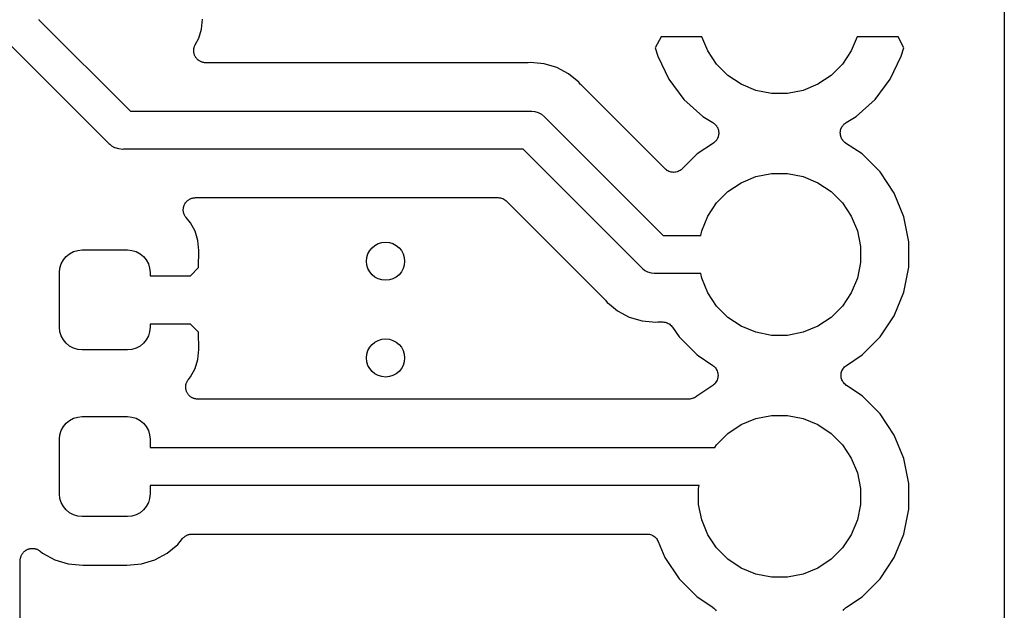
# Model space of a CAD drawing. Extents: x 0.02 to 3.88, y 0.02 to 3.88.
# Tile 35 of 45: x 3.47 to 3.88, y 1.58 to 1.82. Entities that reach past the tile are written whole.
import ezdxf

# ---------------------------------------------------------------- set-up
doc = ezdxf.new("R2010")
doc.units = 0
doc.header["$MEASUREMENT"] = 0
doc.layers.add('BLACK', color=7, linetype='CONTINUOUS')

msp = doc.modelspace()

# ---------------------------------------------------------------- linework, layer by layer
at = {"layer": 'BLACK', "linetype": 'CONTINUOUS'}
for p, q in [((3.87567, 3.65883), (3.87567, 0.238808)), ((3.4768, 1.81994), (3.4768, 1.8198)), ((3.4768, 1.8198), (3.51458, 1.78202)), ((3.54396, 1.81596), (3.54437, 1.8201)), ((3.54282, 1.81219), (3.54396, 1.81596)), ((3.50547, 1.76885), (3.46363, 1.81069)), ((3.54131, 1.80938), (3.54282, 1.81219)), ((3.73384, 1.8128), (3.73143, 1.80823)), ((3.75072, 1.8128), (3.73384, 1.8128)), ((3.75314, 1.80694), (3.75072, 1.8128)), ((3.81487, 1.8128), (3.81245, 1.80694)), ((3.83175, 1.8128), (3.81487, 1.8128)), ((3.83416, 1.80823), (3.83175, 1.8128)), ((3.54072, 1.80705), (3.54075, 1.80729)), ((3.54075, 1.8068), (3.54072, 1.80705)), ((3.54075, 1.80752), (3.5408, 1.80777)), ((3.54075, 1.80729), (3.54075, 1.80752)), ((3.54075, 1.80654), (3.54075, 1.8068)), ((3.54079, 1.80631), (3.54075, 1.80654)), ((3.5408, 1.80777), (3.54083, 1.80803)), ((3.54083, 1.80803), (3.5409, 1.80825)), ((3.5409, 1.80825), (3.54094, 1.80848)), ((3.54094, 1.80848), (3.54104, 1.80871)), ((3.54104, 1.80871), (3.54111, 1.80896)), ((3.54111, 1.80896), (3.54123, 1.80916)), ((3.54123, 1.80916), (3.54131, 1.80938)), ((3.73143, 1.80823), (3.73248, 1.80476)), ((3.7568, 1.80146), (3.75314, 1.80694)), ((3.81245, 1.80694), (3.80879, 1.80146)), ((3.83311, 1.80476), (3.83416, 1.80823)), ((3.54081, 1.80608), (3.54079, 1.80631)), ((3.54089, 1.80584), (3.54081, 1.80608)), ((3.54093, 1.80558), (3.54089, 1.80584)), ((3.54102, 1.80537), (3.54093, 1.80558)), ((3.54109, 1.80515), (3.54102, 1.80537)), ((3.54121, 1.80492), (3.54109, 1.80515)), ((3.5413, 1.80468), (3.54121, 1.80492)), ((3.54143, 1.80449), (3.5413, 1.80468)), ((3.54154, 1.80428), (3.54143, 1.80449)), ((3.5417, 1.80408), (3.54154, 1.80428)), ((3.54184, 1.80387), (3.5417, 1.80408)), ((3.54201, 1.8037), (3.54184, 1.80387)), ((3.54215, 1.80352), (3.54201, 1.8037)), ((3.54235, 1.80336), (3.54215, 1.80352)), ((3.54253, 1.80317), (3.54235, 1.80336)), ((3.54272, 1.80304), (3.54253, 1.80317)), ((3.5429, 1.80289), (3.54272, 1.80304)), ((3.54312, 1.80277), (3.5429, 1.80289)), ((3.54334, 1.80263), (3.54312, 1.80277)), ((3.54355, 1.80254), (3.54334, 1.80263)), ((3.54375, 1.80242), (3.54355, 1.80254)), ((3.544, 1.80235), (3.54375, 1.80242)), ((3.54424, 1.80225), (3.544, 1.80235)), ((3.73248, 1.80476), (3.73703, 1.7952)), ((3.82856, 1.7952), (3.83311, 1.80476)), ((3.54446, 1.8022), (3.54424, 1.80225)), ((3.54468, 1.80213), (3.54446, 1.8022)), ((3.54494, 1.8021), (3.54468, 1.80213)), ((3.54519, 1.80205), (3.54494, 1.8021)), ((3.54542, 1.80205), (3.54519, 1.80205)), ((3.54565, 1.80202), (3.54542, 1.80205)), ((3.54572, 1.80202), (3.54565, 1.80202)), ((3.67848, 1.80202), (3.54572, 1.80202)), ((3.67869, 1.80204), (3.67848, 1.80202)), ((3.6789, 1.80204), (3.67869, 1.80204)), ((3.67897, 1.80204), (3.6789, 1.80204)), ((3.68009, 1.80215), (3.67897, 1.80204)), ((3.68122, 1.80204), (3.68009, 1.80215)), ((3.68556, 1.80162), (3.68122, 1.80204)), ((3.68122, 1.80204), (3.68122, 1.80204)), ((3.69081, 1.80002), (3.68556, 1.80162)), ((3.69566, 1.79743), (3.69081, 1.80002)), ((3.76146, 1.7968), (3.7568, 1.80146)), ((3.80879, 1.80146), (3.80413, 1.7968)), ((3.6999, 1.79395), (3.69566, 1.79743)), ((3.73703, 1.7952), (3.7433, 1.7868)), ((3.76694, 1.79314), (3.76146, 1.7968)), ((3.80413, 1.7968), (3.79865, 1.79314)), ((3.82229, 1.7868), (3.82856, 1.7952)), ((3.70062, 1.79308), (3.6999, 1.79395)), ((3.70077, 1.79293), (3.70062, 1.79308)), ((3.7009, 1.79276), (3.70077, 1.79293)), ((3.70095, 1.79271), (3.7009, 1.79276)), ((3.73549, 1.75817), (3.70095, 1.79271)), ((3.77303, 1.79062), (3.76694, 1.79314)), ((3.7795, 1.78933), (3.77303, 1.79062)), ((3.79256, 1.79062), (3.78609, 1.78933)), ((3.79865, 1.79314), (3.79256, 1.79062)), ((3.7433, 1.7868), (3.75108, 1.77978)), ((3.78609, 1.78933), (3.7795, 1.78933)), ((3.81451, 1.77978), (3.82229, 1.7868)), ((3.51458, 1.78202), (3.67971, 1.78202)), ((3.67971, 1.78202), (3.68009, 1.78206)), ((3.68009, 1.78206), (3.68048, 1.78202)), ((3.68048, 1.78202), (3.68048, 1.78202)), ((3.68048, 1.78202), (3.68164, 1.78191)), ((3.68164, 1.78191), (3.68312, 1.78146)), ((3.68312, 1.78146), (3.68449, 1.78072)), ((3.68449, 1.78072), (3.68569, 1.77974)), ((3.68569, 1.77974), (3.68594, 1.77944)), ((3.68594, 1.77944), (3.73471, 1.73067)), ((3.75108, 1.77978), (3.75526, 1.7773)), ((3.81033, 1.7773), (3.81451, 1.77978)), ((3.75526, 1.7773), (3.75532, 1.77726)), ((3.75532, 1.77726), (3.75541, 1.77719)), ((3.75541, 1.77719), (3.75551, 1.77713)), ((3.75551, 1.77713), (3.7558, 1.77689)), ((3.7558, 1.77689), (3.75609, 1.77667)), ((3.75609, 1.77667), (3.75617, 1.77658)), ((3.75617, 1.77658), (3.75626, 1.77651)), ((3.75626, 1.77651), (3.75649, 1.77622)), ((3.75649, 1.77622), (3.75674, 1.77594)), ((3.75674, 1.77594), (3.7568, 1.77584)), ((3.7568, 1.77584), (3.75687, 1.77575)), ((3.75687, 1.77575), (3.75705, 1.77542)), ((3.75705, 1.77542), (3.75724, 1.7751)), ((3.75724, 1.7751), (3.75727, 1.77499)), ((3.75727, 1.77499), (3.75733, 1.77489)), ((3.75733, 1.77489), (3.75744, 1.77453)), ((3.75744, 1.77453), (3.75756, 1.77418)), ((3.75756, 1.77418), (3.75757, 1.77406)), ((3.75757, 1.77406), (3.75761, 1.77395)), ((3.75761, 1.77395), (3.75764, 1.77358)), ((3.80796, 1.77365), (3.808, 1.77402)), ((3.808, 1.77402), (3.80803, 1.77413)), ((3.80803, 1.77413), (3.80805, 1.77424)), ((3.80805, 1.77424), (3.80818, 1.77459)), ((3.80818, 1.77459), (3.80829, 1.77495)), ((3.80829, 1.77495), (3.80834, 1.77505)), ((3.80834, 1.77505), (3.80838, 1.77516)), ((3.80838, 1.77516), (3.80858, 1.77548)), ((3.80858, 1.77548), (3.80875, 1.77581)), ((3.80875, 1.77581), (3.80883, 1.7759)), ((3.80883, 1.7759), (3.80889, 1.776)), ((3.80889, 1.776), (3.80914, 1.77627)), ((3.80914, 1.77627), (3.80938, 1.77656)), ((3.80938, 1.77656), (3.80947, 1.77663)), ((3.80947, 1.77663), (3.80955, 1.77672)), ((3.80955, 1.77672), (3.80985, 1.77694)), ((3.80985, 1.77694), (3.81014, 1.77717)), ((3.81014, 1.77717), (3.81024, 1.77723)), ((3.81024, 1.77723), (3.81033, 1.7773)), ((3.75661, 1.76993), (3.75639, 1.76963)), ((3.75685, 1.77021), (3.75661, 1.76993)), ((3.75691, 1.77032), (3.75685, 1.77021)), ((3.75698, 1.77041), (3.75691, 1.77032)), ((3.75714, 1.77075), (3.75698, 1.77041)), ((3.75731, 1.77107), (3.75714, 1.77075)), ((3.75735, 1.77119), (3.75731, 1.77107)), ((3.7574, 1.77129), (3.75735, 1.77119)), ((3.75749, 1.77165), (3.7574, 1.77129)), ((3.7576, 1.77201), (3.75749, 1.77165)), ((3.75761, 1.77212), (3.7576, 1.77201)), ((3.75764, 1.77224), (3.75761, 1.77212)), ((3.75764, 1.77358), (3.75769, 1.77321)), ((3.75766, 1.77261), (3.75764, 1.77224)), ((3.7577, 1.77298), (3.75766, 1.77261)), ((3.75769, 1.77321), (3.75769, 1.77309)), ((3.75769, 1.77309), (3.7577, 1.77298)), ((3.80789, 1.77305), (3.80791, 1.77316)), ((3.80793, 1.77268), (3.80789, 1.77305)), ((3.8079, 1.77328), (3.80796, 1.77365)), ((3.80791, 1.77316), (3.8079, 1.77328)), ((3.80794, 1.77231), (3.80793, 1.77268)), ((3.80797, 1.77219), (3.80794, 1.77231)), ((3.80798, 1.77208), (3.80797, 1.77219)), ((3.80808, 1.77172), (3.80798, 1.77208)), ((3.80817, 1.77136), (3.80808, 1.77172)), ((3.80822, 1.77125), (3.80817, 1.77136)), ((3.80825, 1.77114), (3.80822, 1.77125)), ((3.80842, 1.77081), (3.80825, 1.77114)), ((3.80858, 1.77047), (3.80842, 1.77081)), ((3.80865, 1.77038), (3.80858, 1.77047)), ((3.8087, 1.77027), (3.80865, 1.77038)), ((3.80893, 1.76998), (3.8087, 1.77027)), ((3.80915, 1.76968), (3.80893, 1.76998)), ((3.50572, 1.76855), (3.50547, 1.76885)), ((3.50602, 1.7683), (3.50572, 1.76855)), ((3.50616, 1.76819), (3.50602, 1.7683)), ((3.50602, 1.7683), (3.50602, 1.7683)), ((3.50692, 1.76757), (3.50616, 1.76819)), ((3.50818, 1.76689), (3.50692, 1.76757)), ((3.50829, 1.76684), (3.50818, 1.76689)), ((3.50977, 1.76639), (3.50829, 1.76684)), ((3.51131, 1.76623), (3.50977, 1.76639)), ((3.5117, 1.76627), (3.51131, 1.76623)), ((3.67683, 1.76627), (3.5117, 1.76627)), ((3.7256, 1.7175), (3.67683, 1.76627)), ((3.75548, 1.76884), (3.74871, 1.76432)), ((3.75557, 1.76892), (3.75548, 1.76884)), ((3.75567, 1.76898), (3.75557, 1.76892)), ((3.75594, 1.76923), (3.75567, 1.76898)), ((3.75623, 1.76946), (3.75594, 1.76923)), ((3.7563, 1.76955), (3.75623, 1.76946)), ((3.75639, 1.76963), (3.7563, 1.76955)), ((3.80924, 1.7696), (3.80915, 1.76968)), ((3.80931, 1.76951), (3.80924, 1.7696)), ((3.8096, 1.76927), (3.80931, 1.76951)), ((3.80987, 1.76902), (3.8096, 1.76927)), ((3.80997, 1.76896), (3.80987, 1.76902)), ((3.81006, 1.76888), (3.80997, 1.76896)), ((3.81011, 1.76884), (3.81006, 1.76888)), ((3.81688, 1.76432), (3.81011, 1.76884)), ((3.74871, 1.76432), (3.74256, 1.75817)), ((3.82432, 1.75688), (3.81688, 1.76432)), ((3.73585, 1.75787), (3.73549, 1.75817)), ((3.73621, 1.75757), (3.73585, 1.75787)), ((3.73623, 1.75756), (3.73621, 1.75757)), ((3.73624, 1.75755), (3.73623, 1.75756)), ((3.73666, 1.75733), (3.73624, 1.75755)), ((3.74214, 1.75783), (3.74178, 1.75753)), ((3.74251, 1.75812), (3.74214, 1.75783)), ((3.74253, 1.75815), (3.74251, 1.75812)), ((3.74254, 1.75815), (3.74253, 1.75815)), ((3.74256, 1.75817), (3.74254, 1.75815)), ((3.74254, 1.75815), (3.74254, 1.75815)), ((3.73707, 1.7571), (3.73666, 1.75733)), ((3.73709, 1.7571), (3.73707, 1.7571)), ((3.7371, 1.75709), (3.73709, 1.7571)), ((3.73755, 1.75695), (3.7371, 1.75709)), ((3.738, 1.75681), (3.73755, 1.75695)), ((3.73802, 1.75681), (3.738, 1.75681)), ((3.73804, 1.7568), (3.73802, 1.75681)), ((3.73851, 1.75676), (3.73804, 1.7568)), ((3.73897, 1.75671), (3.73851, 1.75676)), ((3.73899, 1.75671), (3.73897, 1.75671)), ((3.73901, 1.75671), (3.73899, 1.75671)), ((3.73947, 1.75675), (3.73901, 1.75671)), ((3.73994, 1.75679), (3.73947, 1.75675)), ((3.73996, 1.7568), (3.73994, 1.75679)), ((3.73998, 1.7568), (3.73996, 1.7568)), ((3.74043, 1.75693), (3.73998, 1.7568)), ((3.74088, 1.75706), (3.74043, 1.75693)), ((3.7409, 1.75707), (3.74088, 1.75706)), ((3.74091, 1.75708), (3.7409, 1.75707)), ((3.74133, 1.7573), (3.74091, 1.75708)), ((3.74175, 1.75751), (3.74133, 1.7573)), ((3.74176, 1.75752), (3.74175, 1.75751)), ((3.74178, 1.75753), (3.74176, 1.75752)), ((3.76694, 1.75245), (3.77303, 1.75497)), ((3.77303, 1.75497), (3.7795, 1.75626)), ((3.7795, 1.75626), (3.78609, 1.75626)), ((3.78609, 1.75626), (3.79256, 1.75497)), ((3.79256, 1.75497), (3.79865, 1.75245)), ((3.83017, 1.74812), (3.82432, 1.75688)), ((3.76146, 1.74879), (3.76694, 1.75245)), ((3.79865, 1.75245), (3.80413, 1.74879)), ((3.53847, 1.74529), (3.53865, 1.74544)), ((3.53865, 1.74544), (3.53887, 1.74556)), ((3.53887, 1.74556), (3.53909, 1.7457)), ((3.53909, 1.7457), (3.5393, 1.74578)), ((3.5393, 1.74578), (3.53951, 1.74589)), ((3.53951, 1.74589), (3.53975, 1.74597)), ((3.53975, 1.74597), (3.53999, 1.74606)), ((3.53999, 1.74606), (3.54022, 1.74611)), ((3.54022, 1.74611), (3.54045, 1.74618)), ((3.54045, 1.74618), (3.5407, 1.7462)), ((3.5407, 1.7462), (3.54095, 1.74625)), ((3.54095, 1.74625), (3.54118, 1.74625)), ((3.54118, 1.74625), (3.54142, 1.74627)), ((3.54142, 1.74627), (3.66648, 1.74627)), ((3.66648, 1.74627), (3.66649, 1.74627)), ((3.66649, 1.74627), (3.6665, 1.74627)), ((3.6665, 1.74627), (3.6665, 1.74627)), ((3.6665, 1.74627), (3.66655, 1.74627)), ((3.66655, 1.74627), (3.66701, 1.74622)), ((3.66701, 1.74622), (3.66747, 1.74617)), ((3.66747, 1.74617), (3.66749, 1.74617)), ((3.66749, 1.74617), (3.66752, 1.74616)), ((3.66752, 1.74616), (3.66796, 1.74602)), ((3.66796, 1.74602), (3.6684, 1.74589)), ((3.6684, 1.74589), (3.66842, 1.74588)), ((3.66842, 1.74588), (3.66845, 1.74587)), ((3.66845, 1.74587), (3.66885, 1.74564)), ((3.66885, 1.74564), (3.66926, 1.74543)), ((3.66926, 1.74543), (3.66928, 1.74541)), ((3.66928, 1.74541), (3.6693, 1.7454)), ((3.6693, 1.7454), (3.66966, 1.7451)), ((3.7568, 1.74413), (3.76146, 1.74879)), ((3.80413, 1.74879), (3.80879, 1.74413)), ((3.83421, 1.73839), (3.83017, 1.74812)), ((3.53642, 1.74131), (3.53644, 1.74156)), ((3.53644, 1.74107), (3.53642, 1.74131)), ((3.53644, 1.74156), (3.53645, 1.74181)), ((3.53645, 1.74181), (3.53649, 1.74204)), ((3.53649, 1.74204), (3.53652, 1.74228)), ((3.53652, 1.74228), (3.53659, 1.74252)), ((3.53659, 1.74252), (3.53665, 1.74277)), ((3.53665, 1.74277), (3.53674, 1.74298)), ((3.53674, 1.74298), (3.53681, 1.74321)), ((3.53681, 1.74321), (3.53693, 1.74343)), ((3.53693, 1.74343), (3.53703, 1.74367)), ((3.53703, 1.74367), (3.53716, 1.74386)), ((3.53716, 1.74386), (3.53727, 1.74407)), ((3.53727, 1.74407), (3.53743, 1.74426)), ((3.53743, 1.74426), (3.53758, 1.74447)), ((3.53758, 1.74447), (3.53774, 1.74464)), ((3.53774, 1.74464), (3.53789, 1.74482)), ((3.53789, 1.74482), (3.53809, 1.74498)), ((3.53809, 1.74498), (3.53827, 1.74516)), ((3.53827, 1.74516), (3.53847, 1.74529)), ((3.66966, 1.7451), (3.67001, 1.74481)), ((3.67001, 1.74481), (3.71059, 1.70423)), ((3.75314, 1.73865), (3.7568, 1.74413)), ((3.80879, 1.74413), (3.81245, 1.73865)), ((3.53644, 1.74084), (3.53644, 1.74107)), ((3.53648, 1.74059), (3.53644, 1.74084)), ((3.53651, 1.74033), (3.53648, 1.74059)), ((3.53657, 1.74011), (3.53651, 1.74033)), ((3.53661, 1.73988), (3.53657, 1.74011)), ((3.53671, 1.73964), (3.53661, 1.73988)), ((3.53678, 1.7394), (3.53671, 1.73964)), ((3.53689, 1.73919), (3.53678, 1.7394)), ((3.53698, 1.73897), (3.53689, 1.73919)), ((3.53712, 1.73876), (3.53698, 1.73897)), ((3.53723, 1.73853), (3.53712, 1.73876)), ((3.53738, 1.73835), (3.53723, 1.73853)), ((3.53751, 1.73815), (3.53738, 1.73835)), ((3.53755, 1.7381), (3.53751, 1.73815)), ((3.53941, 1.73583), (3.53755, 1.7381)), ((3.75062, 1.73256), (3.75314, 1.73865)), ((3.81245, 1.73865), (3.81497, 1.73256)), ((3.83626, 1.72806), (3.83421, 1.73839)), ((3.54127, 1.73236), (3.53941, 1.73583)), ((3.54241, 1.72859), (3.54127, 1.73236)), ((3.73471, 1.73067), (3.75024, 1.73067)), ((3.75024, 1.73067), (3.75062, 1.73256)), ((3.81497, 1.73256), (3.81626, 1.72609)), ((3.54282, 1.72446), (3.54241, 1.72859)), ((3.81626, 1.72609), (3.81626, 1.7195)), ((3.83626, 1.71753), (3.83626, 1.72806)), ((3.48688, 1.72051), (3.48804, 1.72193)), ((3.48804, 1.72193), (3.48945, 1.72309)), ((3.48945, 1.72309), (3.49107, 1.72396)), ((3.49107, 1.72396), (3.49283, 1.72449)), ((3.49283, 1.72449), (3.49465, 1.72467)), ((3.49465, 1.72467), (3.51335, 1.72467)), ((3.51335, 1.72467), (3.51517, 1.72449)), ((3.51517, 1.72449), (3.51693, 1.72396)), ((3.51693, 1.72396), (3.51855, 1.72309)), ((3.51855, 1.72309), (3.51996, 1.72193)), ((3.51996, 1.72193), (3.52112, 1.72051)), ((3.54273, 1.71735), (3.54282, 1.72446)), ((3.4853, 1.71532), (3.48548, 1.71714)), ((3.48548, 1.71714), (3.48601, 1.7189)), ((3.48601, 1.7189), (3.48688, 1.72051)), ((3.52112, 1.72051), (3.52199, 1.7189)), ((3.52199, 1.7189), (3.52252, 1.71714)), ((3.52252, 1.71714), (3.5227, 1.71532)), ((3.53938, 1.714), (3.54273, 1.71735)), ((3.72585, 1.7172), (3.7256, 1.7175)), ((3.72615, 1.71695), (3.72585, 1.7172)), ((3.72636, 1.71678), (3.72615, 1.71695)), ((3.72615, 1.71695), (3.72615, 1.71695)), ((3.81626, 1.7195), (3.81497, 1.71303)), ((3.83421, 1.7072), (3.83626, 1.71753)), ((3.4853, 1.69268), (3.4853, 1.71532)), ((3.5227, 1.71532), (3.5227, 1.714)), ((3.5227, 1.714), (3.53938, 1.714)), ((3.72705, 1.71622), (3.72636, 1.71678)), ((3.72842, 1.71549), (3.72705, 1.71622)), ((3.7299, 1.71504), (3.72842, 1.71549)), ((3.73106, 1.71492), (3.7299, 1.71504)), ((3.73144, 1.71488), (3.73106, 1.71492)), ((3.73106, 1.71492), (3.73106, 1.71492)), ((3.73183, 1.71492), (3.73144, 1.71488)), ((3.75024, 1.71492), (3.73183, 1.71492)), ((3.75062, 1.71303), (3.75024, 1.71492)), ((3.75314, 1.70694), (3.75062, 1.71303)), ((3.81497, 1.71303), (3.81245, 1.70694)), ((3.7568, 1.70146), (3.75314, 1.70694)), ((3.81245, 1.70694), (3.80879, 1.70146)), ((3.83017, 1.69747), (3.83421, 1.7072)), ((3.71059, 1.70423), (3.71064, 1.70418)), ((3.71064, 1.70418), (3.71077, 1.70401)), ((3.71077, 1.70401), (3.71092, 1.70386)), ((3.71092, 1.70386), (3.71164, 1.70299)), ((3.71164, 1.70299), (3.71251, 1.70227)), ((3.71251, 1.70227), (3.71251, 1.70227)), ((3.71251, 1.70227), (3.7133, 1.70162)), ((3.7133, 1.70162), (3.7133, 1.70162)), ((3.7133, 1.70162), (3.71588, 1.69951)), ((3.76146, 1.6968), (3.7568, 1.70146)), ((3.80879, 1.70146), (3.80413, 1.6968)), ((3.71588, 1.69951), (3.72073, 1.69692)), ((3.72073, 1.69692), (3.72598, 1.69532)), ((3.76694, 1.69314), (3.76146, 1.6968)), ((3.80413, 1.6968), (3.79865, 1.69314)), ((3.82432, 1.68871), (3.83017, 1.69747)), ((3.48548, 1.69086), (3.4853, 1.69268)), ((3.5227, 1.69268), (3.52252, 1.69086)), ((3.53938, 1.694), (3.5227, 1.694)), ((3.5227, 1.694), (3.5227, 1.69268)), ((3.54273, 1.69065), (3.53938, 1.694)), ((3.72598, 1.69532), (3.73032, 1.6949)), ((3.73032, 1.6949), (3.73144, 1.69479)), ((3.73144, 1.69479), (3.73257, 1.6949)), ((3.73257, 1.6949), (3.73264, 1.6949)), ((3.73264, 1.6949), (3.73285, 1.6949)), ((3.73285, 1.6949), (3.73306, 1.69492)), ((3.73306, 1.69492), (3.73445, 1.69492)), ((3.73445, 1.69492), (3.73447, 1.69492)), ((3.73447, 1.69492), (3.73447, 1.69492)), ((3.73447, 1.69492), (3.73447, 1.69492)), ((3.73447, 1.69492), (3.73452, 1.69492)), ((3.73452, 1.69492), (3.73498, 1.69487)), ((3.73498, 1.69487), (3.73544, 1.69482)), ((3.73544, 1.69482), (3.73546, 1.69481)), ((3.73546, 1.69481), (3.73549, 1.69481)), ((3.73549, 1.69481), (3.73593, 1.69467)), ((3.73593, 1.69467), (3.73637, 1.69454)), ((3.73637, 1.69454), (3.73639, 1.69452)), ((3.73639, 1.69452), (3.73642, 1.69452)), ((3.73642, 1.69452), (3.73682, 1.69429)), ((3.73682, 1.69429), (3.73723, 1.69407)), ((3.73723, 1.69407), (3.73725, 1.69406)), ((3.73725, 1.69406), (3.73727, 1.69405)), ((3.73727, 1.69405), (3.73763, 1.69375)), ((3.73763, 1.69375), (3.73798, 1.69345)), ((3.73798, 1.69345), (3.738, 1.69344)), ((3.738, 1.69344), (3.73802, 1.69342)), ((3.73802, 1.69342), (3.73831, 1.69306)), ((3.73831, 1.69306), (3.7386, 1.6927)), ((3.7386, 1.6927), (3.74127, 1.68871)), ((3.77303, 1.69062), (3.76694, 1.69314)), ((3.79865, 1.69314), (3.79256, 1.69062)), ((3.48601, 1.6891), (3.48548, 1.69086)), ((3.48688, 1.68749), (3.48601, 1.6891)), ((3.52199, 1.6891), (3.52112, 1.68749)), ((3.52252, 1.69086), (3.52199, 1.6891)), ((3.54282, 1.68354), (3.54273, 1.69065)), ((3.74127, 1.68871), (3.74871, 1.68127)), ((3.7795, 1.68933), (3.77303, 1.69062)), ((3.78609, 1.68933), (3.7795, 1.68933)), ((3.79256, 1.69062), (3.78609, 1.68933)), ((3.81688, 1.68127), (3.82432, 1.68871)), ((3.48804, 1.68607), (3.48688, 1.68749)), ((3.48945, 1.68491), (3.48804, 1.68607)), ((3.49107, 1.68404), (3.48945, 1.68491)), ((3.51855, 1.68491), (3.51693, 1.68404)), ((3.51996, 1.68607), (3.51855, 1.68491)), ((3.52112, 1.68749), (3.51996, 1.68607)), ((3.49283, 1.68351), (3.49107, 1.68404)), ((3.49465, 1.68333), (3.49283, 1.68351)), ((3.51335, 1.68333), (3.49465, 1.68333)), ((3.51517, 1.68351), (3.51335, 1.68333)), ((3.51693, 1.68404), (3.51517, 1.68351)), ((3.54241, 1.67941), (3.54282, 1.68354)), ((3.74871, 1.68127), (3.75517, 1.67695)), ((3.81042, 1.67695), (3.81688, 1.68127)), ((3.54127, 1.67564), (3.54241, 1.67941)), ((3.75517, 1.67695), (3.75521, 1.67693)), ((3.75521, 1.67693), (3.75521, 1.67693)), ((3.75521, 1.67693), (3.75521, 1.67693)), ((3.75521, 1.67693), (3.75523, 1.67691)), ((3.75523, 1.67691), (3.7556, 1.6766)), ((3.7556, 1.6766), (3.75596, 1.6763)), ((3.75596, 1.6763), (3.75596, 1.67629)), ((3.75596, 1.67629), (3.75597, 1.67628)), ((3.75597, 1.67628), (3.75627, 1.67591)), ((3.80937, 1.67597), (3.80967, 1.67633)), ((3.80967, 1.67633), (3.80968, 1.67634)), ((3.80968, 1.67635), (3.81005, 1.67665)), ((3.80968, 1.67634), (3.80968, 1.67635)), ((3.81005, 1.67665), (3.81042, 1.67695)), ((3.53858, 1.67115), (3.53941, 1.67217)), ((3.53941, 1.67217), (3.54127, 1.67564)), ((3.75627, 1.67591), (3.75657, 1.67554)), ((3.75657, 1.67554), (3.75657, 1.67553)), ((3.75657, 1.67553), (3.75658, 1.67552)), ((3.75658, 1.67552), (3.7568, 1.6751)), ((3.7568, 1.6751), (3.75702, 1.67468)), ((3.75702, 1.67468), (3.75703, 1.67467)), ((3.75703, 1.67467), (3.75703, 1.67466)), ((3.75703, 1.67466), (3.75717, 1.6742)), ((3.75717, 1.6742), (3.7573, 1.67375)), ((3.75734, 1.67228), (3.75729, 1.6718)), ((3.7573, 1.67375), (3.7573, 1.67373)), ((3.7573, 1.67373), (3.75731, 1.67372)), ((3.75731, 1.67372), (3.75735, 1.67325)), ((3.75739, 1.67275), (3.75734, 1.67228)), ((3.75735, 1.67325), (3.75739, 1.67277)), ((3.75739, 1.67277), (3.75739, 1.67276)), ((3.75739, 1.67276), (3.75739, 1.67275)), ((3.8082, 1.67284), (3.80825, 1.67331)), ((3.8082, 1.67283), (3.8082, 1.67284)), ((3.8082, 1.67282), (3.8082, 1.67283)), ((3.80824, 1.67234), (3.8082, 1.67282)), ((3.80828, 1.67187), (3.80824, 1.67234)), ((3.80825, 1.67331), (3.8083, 1.67379)), ((3.8083, 1.67381), (3.80844, 1.67426)), ((3.8083, 1.6738), (3.8083, 1.67381)), ((3.8083, 1.67379), (3.8083, 1.6738)), ((3.80844, 1.67426), (3.80858, 1.67472)), ((3.80858, 1.67472), (3.80859, 1.67473)), ((3.80859, 1.67474), (3.80882, 1.67516)), ((3.80859, 1.67473), (3.80859, 1.67474)), ((3.80882, 1.67516), (3.80905, 1.67558)), ((3.80905, 1.67559), (3.80906, 1.6756)), ((3.80905, 1.67558), (3.80905, 1.67559)), ((3.80906, 1.6756), (3.80937, 1.67597)), ((3.53744, 1.66801), (3.53747, 1.66824)), ((3.53747, 1.66848), (3.53752, 1.66873)), ((3.53747, 1.66824), (3.53747, 1.66848)), ((3.53752, 1.66873), (3.53754, 1.66898)), ((3.53754, 1.66898), (3.53761, 1.66921)), ((3.53761, 1.66921), (3.53766, 1.66944)), ((3.53766, 1.66944), (3.53776, 1.66967)), ((3.53776, 1.66967), (3.53783, 1.66991)), ((3.53783, 1.66991), (3.53794, 1.67012)), ((3.53794, 1.67012), (3.53803, 1.67034)), ((3.53803, 1.67034), (3.53817, 1.67055)), ((3.53817, 1.67055), (3.5383, 1.67077)), ((3.5383, 1.67077), (3.53845, 1.67095)), ((3.53845, 1.67095), (3.53858, 1.67115)), ((3.75517, 1.66864), (3.7486, 1.66425)), ((3.75554, 1.66894), (3.75517, 1.66864)), ((3.75591, 1.66924), (3.75554, 1.66894)), ((3.75592, 1.66926), (3.75591, 1.66925)), ((3.75591, 1.66925), (3.75591, 1.66924)), ((3.75623, 1.66963), (3.75592, 1.66926)), ((3.75653, 1.66999), (3.75623, 1.66963)), ((3.75654, 1.67), (3.75653, 1.66999)), ((3.75677, 1.67044), (3.75654, 1.67001)), ((3.75654, 1.67001), (3.75654, 1.67)), ((3.757, 1.67085), (3.75677, 1.67044)), ((3.75701, 1.67087), (3.757, 1.67086)), ((3.757, 1.67086), (3.757, 1.67085)), ((3.75715, 1.67133), (3.75701, 1.67087)), ((3.75729, 1.67178), (3.75715, 1.67133)), ((3.75729, 1.6718), (3.75729, 1.67179)), ((3.75729, 1.67179), (3.75729, 1.67178)), ((3.80829, 1.67186), (3.80828, 1.67187)), ((3.80829, 1.67185), (3.80829, 1.67186)), ((3.80843, 1.67139), (3.80829, 1.67185)), ((3.80856, 1.67093), (3.80843, 1.67139)), ((3.80856, 1.67092), (3.80856, 1.67093)), ((3.80857, 1.67091), (3.80856, 1.67092)), ((3.80879, 1.67049), (3.80857, 1.67091)), ((3.80901, 1.67007), (3.80879, 1.67049)), ((3.80902, 1.67006), (3.80901, 1.67007)), ((3.80902, 1.67005), (3.80902, 1.67006)), ((3.80932, 1.66968), (3.80902, 1.67005)), ((3.80962, 1.66931), (3.80932, 1.66968)), ((3.80963, 1.6693), (3.80962, 1.66931)), ((3.80964, 1.66929), (3.80963, 1.6693)), ((3.81, 1.66899), (3.80964, 1.66929)), ((3.81036, 1.66868), (3.81, 1.66899)), ((3.81038, 1.66866), (3.81036, 1.66868)), ((3.81039, 1.66866), (3.81038, 1.66866)), ((3.81038, 1.66866), (3.81038, 1.66866)), ((3.81042, 1.66864), (3.81039, 1.66866)), ((3.81688, 1.66432), (3.81042, 1.66864)), ((3.53746, 1.66776), (3.53744, 1.66801)), ((3.53746, 1.6675), (3.53746, 1.66776)), ((3.53751, 1.66727), (3.53746, 1.6675)), ((3.53753, 1.66704), (3.53751, 1.66727)), ((3.5376, 1.6668), (3.53753, 1.66704)), ((3.53765, 1.66655), (3.5376, 1.6668)), ((3.53774, 1.66633), (3.53765, 1.66655)), ((3.5378, 1.6661), (3.53774, 1.66633)), ((3.53792, 1.66588), (3.5378, 1.6661)), ((3.53802, 1.66564), (3.53792, 1.66588)), ((3.53815, 1.66545), (3.53802, 1.66564)), ((3.53826, 1.66524), (3.53815, 1.66545)), ((3.53842, 1.66504), (3.53826, 1.66524)), ((3.53856, 1.66483), (3.53842, 1.66504)), ((3.53872, 1.66466), (3.53856, 1.66483)), ((3.53887, 1.66448), (3.53872, 1.66466)), ((3.53906, 1.66431), (3.53887, 1.66448)), ((3.53924, 1.66413), (3.53906, 1.66431)), ((3.53944, 1.664), (3.53924, 1.66413)), ((3.53962, 1.66385), (3.53944, 1.664)), ((3.74842, 1.6641), (3.74806, 1.66381)), ((3.7486, 1.66425), (3.74842, 1.6641)), ((3.82432, 1.65688), (3.81688, 1.66432)), ((3.53984, 1.66373), (3.53962, 1.66385)), ((3.54005, 1.66359), (3.53984, 1.66373)), ((3.54027, 1.66349), (3.54005, 1.66359)), ((3.54047, 1.66338), (3.54027, 1.66349)), ((3.54071, 1.6633), (3.54047, 1.66338)), ((3.54095, 1.6632), (3.54071, 1.6633)), ((3.54118, 1.66316), (3.54095, 1.6632)), ((3.5414, 1.66309), (3.54118, 1.66316)), ((3.54165, 1.66306), (3.5414, 1.66309)), ((3.5419, 1.66301), (3.54165, 1.66306)), ((3.54214, 1.663), (3.5419, 1.66301)), ((3.54237, 1.66298), (3.54214, 1.663)), ((3.54244, 1.66298), (3.54237, 1.66298)), ((3.7453, 1.66298), (3.54244, 1.66298)), ((3.74575, 1.66302), (3.7453, 1.66298)), ((3.74621, 1.66306), (3.74575, 1.66302)), ((3.74624, 1.66307), (3.74621, 1.66306)), ((3.74627, 1.66307), (3.74624, 1.66307)), ((3.74671, 1.6632), (3.74627, 1.66307)), ((3.74715, 1.66333), (3.74671, 1.6632)), ((3.74718, 1.66335), (3.74715, 1.66333)), ((3.7472, 1.66335), (3.74718, 1.66335)), ((3.74761, 1.66357), (3.7472, 1.66335)), ((3.74802, 1.66378), (3.74761, 1.66357)), ((3.74804, 1.6638), (3.74802, 1.66378)), ((3.74806, 1.66381), (3.74804, 1.6638)), ((3.77303, 1.65497), (3.7795, 1.65626)), ((3.7795, 1.65626), (3.78609, 1.65626)), ((3.78609, 1.65626), (3.79256, 1.65497)), ((3.83017, 1.64812), (3.82432, 1.65688)), ((3.48688, 1.65162), (3.48804, 1.65303)), ((3.48804, 1.65303), (3.48945, 1.6542)), ((3.48945, 1.6542), (3.49107, 1.65506)), ((3.49107, 1.65506), (3.49283, 1.65559)), ((3.49283, 1.65559), (3.49465, 1.65577)), ((3.49465, 1.65577), (3.51335, 1.65577)), ((3.51335, 1.65577), (3.51517, 1.65559)), ((3.51517, 1.65559), (3.51693, 1.65506)), ((3.51693, 1.65506), (3.51855, 1.6542)), ((3.51855, 1.6542), (3.51996, 1.65303)), ((3.51996, 1.65303), (3.52112, 1.65162)), ((3.76146, 1.64879), (3.76694, 1.65245)), ((3.76694, 1.65245), (3.77303, 1.65497)), ((3.79256, 1.65497), (3.79865, 1.65245)), ((3.79865, 1.65245), (3.80413, 1.64879)), ((3.4853, 1.64642), (3.48548, 1.64825)), ((3.48548, 1.64825), (3.48601, 1.65)), ((3.48601, 1.65), (3.48688, 1.65162)), ((3.52112, 1.65162), (3.52199, 1.65)), ((3.52199, 1.65), (3.52252, 1.64825)), ((3.52252, 1.64825), (3.5227, 1.64642)), ((3.7568, 1.64413), (3.76146, 1.64879)), ((3.80413, 1.64879), (3.80879, 1.64413)), ((3.83421, 1.63839), (3.83017, 1.64812)), ((3.4853, 1.62378), (3.4853, 1.64642)), ((3.5227, 1.64642), (3.5227, 1.64298)), ((3.75603, 1.64298), (3.7568, 1.64413)), ((3.80879, 1.64413), (3.81245, 1.63865)), ((3.5227, 1.64298), (3.75603, 1.64298)), ((3.81245, 1.63865), (3.81497, 1.63256)), ((3.83626, 1.62806), (3.83421, 1.63839)), ((3.81497, 1.63256), (3.81626, 1.62609)), ((3.83626, 1.61753), (3.83626, 1.62806)), ((3.48548, 1.62196), (3.4853, 1.62378)), ((3.5227, 1.62378), (3.52252, 1.62196)), ((3.74956, 1.62723), (3.5227, 1.62723)), ((3.5227, 1.62723), (3.5227, 1.62378)), ((3.74933, 1.62609), (3.74956, 1.62723)), ((3.74933, 1.6195), (3.74933, 1.62609)), ((3.81626, 1.62609), (3.81626, 1.6195)), ((3.48601, 1.62021), (3.48548, 1.62196)), ((3.48688, 1.61859), (3.48601, 1.62021)), ((3.52199, 1.62021), (3.52112, 1.61859)), ((3.52252, 1.62196), (3.52199, 1.62021)), ((3.75062, 1.61303), (3.74933, 1.6195)), ((3.81626, 1.6195), (3.81497, 1.61303)), ((3.48804, 1.61717), (3.48688, 1.61859)), ((3.48945, 1.61601), (3.48804, 1.61717)), ((3.49107, 1.61514), (3.48945, 1.61601)), ((3.51855, 1.61601), (3.51693, 1.61514)), ((3.51996, 1.61717), (3.51855, 1.61601)), ((3.52112, 1.61859), (3.51996, 1.61717)), ((3.83421, 1.6072), (3.83626, 1.61753)), ((3.49283, 1.61461), (3.49107, 1.61514)), ((3.49465, 1.61443), (3.49283, 1.61461)), ((3.51335, 1.61443), (3.49465, 1.61443)), ((3.51517, 1.61461), (3.51335, 1.61443)), ((3.51693, 1.61514), (3.51517, 1.61461)), ((3.75314, 1.60694), (3.75062, 1.61303)), ((3.81497, 1.61303), (3.81245, 1.60694)), ((3.53839, 1.60693), (3.53864, 1.60703)), ((3.53864, 1.60703), (3.53886, 1.60707)), ((3.53886, 1.60707), (3.53907, 1.60713)), ((3.53907, 1.60713), (3.53934, 1.60716)), ((3.53934, 1.60716), (3.5396, 1.60721)), ((3.5396, 1.60721), (3.53982, 1.60721)), ((3.53982, 1.60721), (3.54004, 1.60723)), ((3.54004, 1.60723), (3.72803, 1.60723)), ((3.72803, 1.60723), (3.72806, 1.60723)), ((3.72806, 1.60723), (3.72806, 1.60723)), ((3.72806, 1.60723), (3.72806, 1.60723)), ((3.72806, 1.60723), (3.7281, 1.60723)), ((3.7281, 1.60723), (3.72857, 1.60718)), ((3.72857, 1.60718), (3.72903, 1.60713)), ((3.72903, 1.60713), (3.72905, 1.60712)), ((3.72905, 1.60712), (3.72907, 1.60712)), ((3.72907, 1.60712), (3.72952, 1.60698)), ((3.83017, 1.59747), (3.83421, 1.6072)), ((3.52971, 1.5993), (3.53417, 1.60296)), ((3.53417, 1.60296), (3.53617, 1.6054)), ((3.53617, 1.6054), (3.53622, 1.60545)), ((3.53622, 1.60545), (3.53638, 1.60561)), ((3.53638, 1.60561), (3.53652, 1.60578)), ((3.53652, 1.60578), (3.53673, 1.60595)), ((3.53673, 1.60595), (3.53692, 1.60613)), ((3.53692, 1.60613), (3.5371, 1.60625)), ((3.5371, 1.60625), (3.53727, 1.60639)), ((3.53727, 1.60639), (3.53751, 1.60652)), ((3.53751, 1.60652), (3.53774, 1.60667)), ((3.53774, 1.60667), (3.53794, 1.60675)), ((3.53794, 1.60675), (3.53813, 1.60685)), ((3.53813, 1.60685), (3.53839, 1.60693)), ((3.72952, 1.60698), (3.72996, 1.60684)), ((3.72996, 1.60684), (3.72998, 1.60683)), ((3.72998, 1.60683), (3.73, 1.60682)), ((3.73, 1.60682), (3.73041, 1.6066)), ((3.73041, 1.6066), (3.73082, 1.60638)), ((3.73082, 1.60638), (3.73084, 1.60636)), ((3.73084, 1.60636), (3.73086, 1.60635)), ((3.73086, 1.60635), (3.73121, 1.60606)), ((3.73121, 1.60606), (3.73157, 1.60576)), ((3.73157, 1.60576), (3.73159, 1.60574)), ((3.73159, 1.60574), (3.73161, 1.60573)), ((3.73161, 1.60573), (3.7319, 1.60536)), ((3.7319, 1.60536), (3.73219, 1.605)), ((3.73219, 1.605), (3.7322, 1.60498)), ((3.7322, 1.60498), (3.73222, 1.60497)), ((3.73222, 1.60497), (3.73243, 1.60455)), ((3.73243, 1.60455), (3.73265, 1.60414)), ((3.73265, 1.60414), (3.73542, 1.59747)), ((3.7568, 1.60146), (3.75314, 1.60694)), ((3.81245, 1.60694), (3.80879, 1.60146)), ((3.46966, 1.5987), (3.46981, 1.59891)), ((3.46981, 1.59891), (3.46993, 1.59913)), ((3.46993, 1.59913), (3.47008, 1.59931)), ((3.47008, 1.59931), (3.47021, 1.5995)), ((3.47021, 1.5995), (3.47039, 1.59968)), ((3.47039, 1.59968), (3.47056, 1.59988)), ((3.47056, 1.59988), (3.47074, 1.60002)), ((3.47074, 1.60002), (3.47091, 1.60019)), ((3.47091, 1.60019), (3.47112, 1.60033)), ((3.47112, 1.60033), (3.47132, 1.60049)), ((3.47132, 1.60049), (3.47153, 1.6006)), ((3.47153, 1.6006), (3.47172, 1.60073)), ((3.47172, 1.60073), (3.47196, 1.60082)), ((3.47196, 1.60082), (3.47218, 1.60094)), ((3.47218, 1.60094), (3.47241, 1.60101)), ((3.47241, 1.60101), (3.47263, 1.6011)), ((3.47263, 1.6011), (3.47288, 1.60115)), ((3.47288, 1.60115), (3.47312, 1.60122)), ((3.47312, 1.60122), (3.47335, 1.60124)), ((3.47335, 1.60124), (3.47358, 1.60128)), ((3.47358, 1.60128), (3.47384, 1.60128)), ((3.47384, 1.60128), (3.47409, 1.60131)), ((3.47409, 1.60131), (3.47432, 1.60128)), ((3.47432, 1.60128), (3.47456, 1.60128)), ((3.47456, 1.60128), (3.47481, 1.60123)), ((3.47481, 1.60123), (3.47506, 1.6012)), ((3.47506, 1.6012), (3.47529, 1.60113)), ((3.47529, 1.60113), (3.47552, 1.60109)), ((3.47552, 1.60109), (3.47575, 1.60099)), ((3.47575, 1.60099), (3.47599, 1.60091)), ((3.47599, 1.60091), (3.4762, 1.6008)), ((3.4762, 1.6008), (3.47642, 1.60071)), ((3.47642, 1.60071), (3.47663, 1.60057)), ((3.47663, 1.60057), (3.47685, 1.60045)), ((3.47685, 1.60045), (3.47703, 1.6003)), ((3.47703, 1.6003), (3.47723, 1.60017)), ((3.47723, 1.60017), (3.47829, 1.5993)), ((3.47829, 1.5993), (3.48338, 1.59658)), ((3.52462, 1.59658), (3.52971, 1.5993)), ((3.76146, 1.5968), (3.7568, 1.60146)), ((3.80879, 1.60146), (3.80413, 1.5968)), ((3.46906, 1.59638), (3.46908, 1.59661)), ((3.46906, 1.59631), (3.46906, 1.59638)), ((3.46906, 1.54244), (3.46906, 1.59631)), ((3.46908, 1.59684), (3.46914, 1.59709)), ((3.46908, 1.59661), (3.46908, 1.59684)), ((3.46914, 1.59709), (3.46917, 1.59734)), ((3.46917, 1.59734), (3.46924, 1.59757)), ((3.46924, 1.59757), (3.46928, 1.5978)), ((3.46928, 1.5978), (3.46938, 1.59803)), ((3.46938, 1.59803), (3.46946, 1.59828)), ((3.46946, 1.59828), (3.46957, 1.59848)), ((3.46957, 1.59848), (3.46966, 1.5987)), ((3.48338, 1.59658), (3.4889, 1.5949)), ((3.4889, 1.5949), (3.4949, 1.59431)), ((3.5131, 1.59431), (3.5191, 1.5949)), ((3.5191, 1.5949), (3.52462, 1.59658)), ((3.73542, 1.59747), (3.74127, 1.58871)), ((3.76694, 1.59314), (3.76146, 1.5968)), ((3.80413, 1.5968), (3.79865, 1.59314)), ((3.82432, 1.58871), (3.83017, 1.59747)), ((3.4949, 1.59431), (3.5131, 1.59431)), ((3.77303, 1.59062), (3.76694, 1.59314)), ((3.79865, 1.59314), (3.79256, 1.59062)), ((3.74127, 1.58871), (3.74871, 1.58127)), ((3.7795, 1.58933), (3.77303, 1.59062)), ((3.78609, 1.58933), (3.7795, 1.58933)), ((3.79256, 1.59062), (3.78609, 1.58933)), ((3.81688, 1.58127), (3.82432, 1.58871)), ((3.74871, 1.58127), (3.75517, 1.57695)), ((3.81042, 1.57695), (3.81688, 1.58127)), ((3.75517, 1.57695), (3.75521, 1.57693)), ((3.75521, 1.57693), (3.75521, 1.57693)), ((3.75521, 1.57693), (3.75521, 1.57693)), ((3.75521, 1.57693), (3.75523, 1.57691)), ((3.75523, 1.57691), (3.7556, 1.5766)), ((3.7556, 1.5766), (3.75596, 1.5763)), ((3.75596, 1.5763), (3.75596, 1.57629)), ((3.75596, 1.57629), (3.75597, 1.57628)), ((3.75597, 1.57628), (3.75627, 1.57591)), ((3.75627, 1.57591), (3.75657, 1.57554)), ((3.80906, 1.5756), (3.80937, 1.57597)), ((3.80937, 1.57597), (3.80967, 1.57633)), ((3.80967, 1.57633), (3.80968, 1.57634)), ((3.80968, 1.57635), (3.81005, 1.57665)), ((3.80968, 1.57634), (3.80968, 1.57635)), ((3.81005, 1.57665), (3.81042, 1.57695))]:
    msp.add_line(p, q, dxfattribs=at)
at = {"layer": 'BLACK'}
for centre in [(3.62, 1.72), (3.62, 1.68)]:
    msp.add_circle(centre, 0.007874, dxfattribs=at)

doc.saveas('drawing.dxf')
